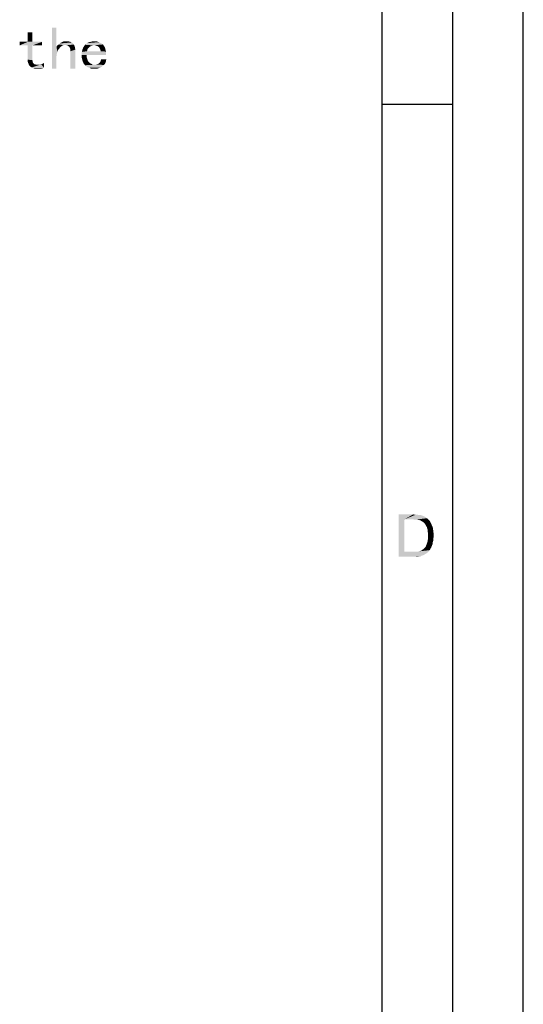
# Model space of a CAD drawing. Header units: millimetres. Extents: x 0 to 594, y 1 to 420.
# Tile 202 of 214: x 558 to 594, y 146 to 216. Entities that reach past the tile are written whole.
import ezdxf

# ---------------------------------------------------------------- set-up
doc = ezdxf.new("R2010")
doc.units = ezdxf.units.MM
doc.header["$LTSCALE"] = 32.67
doc.layers.add('61765N-2-A-2_DXF_FORMAT', color=7, linetype='CONTINUOUS')
doc.layers.add('61765N-2-A-2_DXF_TEXT', color=7, linetype='CONTINUOUS')

msp = doc.modelspace()

# ---------------------------------------------------------------- linework, layer by layer
at = {"layer": '61765N-2-A-2_DXF_FORMAT', "color": 2, "linetype": 'Continuous'}
for p, q in [((594, 0.5605), (594, 420)), ((589, 5), (589, 415)), ((583.9899, 210.01), (589, 210.01))]:
    msp.add_line(p, q, dxfattribs=at)
at = {"layer": '61765N-2-A-2_DXF_FORMAT', "color": 7, "linetype": 'Continuous'}
msp.add_line((584, 10), (584, 410), dxfattribs=at)
at = {"layer": '61765N-2-A-2_DXF_FORMAT', "color": 2, "linetype": 'Continuous'}
for points in [[(585.1623, 180.921), (586.1845, 180.921), (585.5623, 180.5654)], [(585.5623, 180.5654), (585.1623, 177.921), (585.1623, 180.921)], [(586.1845, 180.921), (586.3623, 180.8988), (585.5623, 180.5654)], [(586.4957, 180.8988), (586.629, 180.8765), (585.5623, 180.5654)], [(586.3623, 180.8988), (586.4957, 180.8988), (585.5623, 180.5654)], [(586.7179, 180.8765), (586.8512, 180.8321), (585.5623, 180.5654)], [(586.629, 180.8765), (586.7179, 180.8765), (585.5623, 180.5654)], [(585.5623, 180.5654), (585.5623, 178.2765), (585.1623, 177.921)], [(586.8512, 180.8321), (586.9623, 180.7876), (585.5623, 180.5654)], [(586.9623, 180.7876), (587.0734, 180.721), (585.5623, 180.5654)], [(587.0734, 180.721), (587.1623, 180.6543), (585.5623, 180.5654)], [(586.1845, 180.5654), (585.5623, 180.5654), (587.1623, 180.6543)], [(586.3623, 180.5432), (586.1845, 180.5654), (587.1623, 180.6543)], [(586.4957, 180.5432), (586.3623, 180.5432), (587.1623, 180.6543)], [(586.4957, 180.5432), (587.1623, 180.6543), (587.2734, 180.5432)], [(587.2734, 180.5432), (586.6068, 180.521), (586.4957, 180.5432)], [(586.6957, 180.4988), (586.6068, 180.521), (587.2734, 180.5432)], [(586.8068, 180.4321), (586.6957, 180.4988), (587.2734, 180.5432)], [(586.8068, 180.4321), (587.2734, 180.5432), (587.3845, 180.4321)], [(587.3845, 180.4321), (586.9179, 180.3654), (586.8068, 180.4321)], [(586.9179, 180.3654), (587.3845, 180.4321), (587.4512, 180.2988)], [(587.4512, 180.2988), (587.0068, 180.2765), (586.9179, 180.3654)], [(587.0734, 180.1654), (587.0068, 180.2765), (587.4512, 180.2988)], [(587.0734, 180.1654), (587.4512, 180.2988), (587.5179, 180.1432)], [(587.5179, 180.1432), (587.1623, 180.0099), (587.0734, 180.1654)], [(587.1623, 180.0099), (587.5179, 180.1432), (587.5845, 179.9876)], [(587.5845, 179.9876), (587.2068, 179.8543), (587.1623, 180.0099)], [(587.2068, 179.8543), (587.5845, 179.9876), (587.6068, 179.8099)], [(587.6068, 179.8099), (587.229, 179.6543), (587.2068, 179.8543)], [(587.229, 179.6543), (587.6068, 179.8099), (587.629, 179.6321)], [(587.629, 179.6321), (587.2512, 179.4321), (587.229, 179.6543)], [(587.2512, 179.4321), (587.629, 179.6321), (587.6512, 179.4321)], [(587.5623, 178.8099), (587.1179, 178.7432), (587.1623, 178.8543)], [(587.1179, 178.7432), (587.5623, 178.8099), (587.5179, 178.6988)], [(587.5845, 178.9654), (587.1623, 178.8543), (587.2068, 178.9876)], [(587.1623, 178.8543), (587.5845, 178.9654), (587.5623, 178.8099)], [(587.629, 179.0988), (587.2068, 178.9876), (587.229, 179.121)], [(587.2068, 178.9876), (587.629, 179.0988), (587.5845, 178.9654)], [(587.6512, 179.4321), (587.229, 179.2765), (587.2512, 179.4321)], [(587.229, 179.2765), (587.6512, 179.4321), (587.629, 179.2543)], [(587.629, 179.2543), (587.229, 179.121), (587.229, 179.2765)], [(587.229, 179.121), (587.629, 179.2543), (587.629, 179.0988)], [(586.4734, 178.2765), (587.229, 178.2321), (585.1623, 177.921)], [(586.3401, 178.2765), (586.4734, 178.2765), (585.1623, 177.921)], [(586.2068, 178.2765), (586.3401, 178.2765), (585.1623, 177.921)], [(585.5623, 178.2765), (586.2068, 178.2765), (585.1623, 177.921)], [(587.229, 178.2321), (587.0734, 178.121), (585.1623, 177.921)], [(587.0734, 178.121), (586.9179, 178.0321), (585.1623, 177.921)], [(586.4734, 178.2765), (586.5845, 178.2988), (587.3623, 178.3877)], [(586.4734, 178.2765), (587.3623, 178.3877), (587.229, 178.2321)], [(586.5845, 178.2988), (586.6734, 178.321), (587.3623, 178.3877)], [(586.6734, 178.321), (586.7401, 178.3432), (587.3623, 178.3877)], [(587.3623, 178.3877), (586.7401, 178.3432), (586.829, 178.3877)], [(586.829, 178.3877), (586.8734, 178.4321), (587.4068, 178.4765)], [(586.829, 178.3877), (587.4068, 178.4765), (587.3623, 178.3877)], [(587.4068, 178.4765), (586.8734, 178.4321), (586.9401, 178.4765)], [(586.9401, 178.4765), (587.0068, 178.5432), (587.4734, 178.5876)], [(586.9401, 178.4765), (587.4734, 178.5876), (587.4068, 178.4765)], [(587.4734, 178.5876), (587.0068, 178.5432), (587.0734, 178.6321)], [(587.5179, 178.6988), (587.0734, 178.6321), (587.1179, 178.7432)], [(587.0734, 178.6321), (587.5179, 178.6988), (587.4734, 178.5876)], [(586.9179, 178.0321), (586.7179, 177.9654), (585.1623, 177.921)], [(586.229, 177.921), (585.1623, 177.921), (586.7179, 177.9654)], [(586.229, 177.921), (586.7179, 177.9654), (586.4957, 177.921)]]:
    msp.add_solid(points, dxfattribs=at)
at = {"layer": '61765N-2-A-2_DXF_TEXT', "color": 2, "linetype": 'Continuous'}
for points in [[(559.1831, 215.1046), (558.86, 214.4353), (558.86, 215.1046)], [(558.86, 214.4353), (559.1831, 215.1046), (559.1831, 214.4353)], [(560.8908, 215.4507), (560.8908, 214.0892), (560.5677, 212.543)], [(560.8908, 215.4507), (560.5677, 212.543), (560.5677, 215.4507)], [(559.1831, 214.4353), (559.8754, 214.4353), (558.2831, 214.1815)], [(558.86, 214.4353), (559.1831, 214.4353), (558.2831, 214.1815)], [(558.86, 214.4353), (558.2831, 214.1815), (558.2831, 214.4353)], [(558.86, 214.1815), (558.2831, 214.1815), (559.8754, 214.4353)], [(559.1831, 214.1815), (558.86, 214.1815), (559.8754, 214.4353)], [(559.1831, 214.1815), (559.8754, 214.4353), (559.8754, 214.1815)], [(561.1215, 214.3199), (561.1908, 214.3661), (561.9754, 214.3892)], [(561.1215, 214.3199), (561.9754, 214.3892), (562.0677, 214.3199)], [(561.9754, 214.3892), (561.1908, 214.3661), (561.2831, 214.4122)], [(561.7677, 214.4584), (561.8831, 214.4353), (561.2831, 214.4122)], [(561.7677, 214.4584), (561.2831, 214.4122), (561.3754, 214.4584)], [(561.2831, 214.4122), (561.8831, 214.4353), (561.9754, 214.3892)], [(561.6061, 214.4815), (561.3754, 214.4584), (561.4908, 214.4815)], [(561.3754, 214.4584), (561.6061, 214.4815), (561.7677, 214.4584)], [(563.9138, 214.4122), (563.06, 214.343), (563.2215, 214.4122)], [(563.06, 214.343), (563.9138, 214.4122), (564.0523, 214.343)], [(563.7754, 214.4584), (563.2215, 214.4122), (563.4061, 214.4584)], [(563.2215, 214.4122), (563.7754, 214.4584), (563.9138, 214.4122)], [(563.4061, 214.4584), (563.5908, 214.4815), (563.7754, 214.4584)], [(559.1831, 214.1815), (558.86, 213.1661), (558.86, 214.1815)], [(558.86, 213.1661), (559.1831, 214.1815), (559.1831, 213.143)], [(560.8908, 214.0892), (560.96, 213.7199), (560.5677, 212.543)], [(560.96, 213.7199), (560.9138, 213.5815), (560.5677, 212.543)], [(561.3061, 214.1584), (560.8908, 214.0892), (560.96, 214.1815)], [(560.8908, 214.0892), (561.3061, 214.1584), (561.1908, 214.0892)], [(560.8908, 214.0892), (561.1908, 214.0892), (561.0984, 213.9738)], [(560.8908, 214.0892), (561.0984, 213.9738), (561.0061, 213.8584)], [(560.8908, 214.0892), (561.0061, 213.8584), (560.96, 213.7199)], [(561.3984, 214.2046), (560.96, 214.1815), (561.0523, 214.2507)], [(560.96, 214.1815), (561.3984, 214.2046), (561.3061, 214.1584)], [(562.0677, 214.3199), (561.0523, 214.2507), (561.1215, 214.3199)], [(561.0523, 214.2507), (562.0677, 214.3199), (562.1369, 214.2276)], [(561.0523, 214.2507), (562.1369, 214.2276), (561.3984, 214.2046)], [(561.5138, 214.2046), (561.3984, 214.2046), (562.1369, 214.2276)], [(561.5831, 214.2046), (561.5138, 214.2046), (562.1369, 214.2276)], [(561.6754, 214.1815), (561.5831, 214.2046), (562.1369, 214.2276)], [(561.7215, 214.1353), (561.6754, 214.1815), (562.1369, 214.2276)], [(561.7215, 214.1353), (562.1369, 214.2276), (562.1831, 214.1122)], [(562.1831, 214.1122), (561.7908, 214.0892), (561.7215, 214.1353)], [(561.8369, 214.0199), (561.7908, 214.0892), (562.1831, 214.1122)], [(561.8369, 214.0199), (562.1831, 214.1122), (562.2061, 213.9969)], [(562.2061, 213.9969), (561.86, 213.9507), (561.8369, 214.0199)], [(561.86, 213.9507), (562.2061, 213.9969), (562.2292, 213.8815)], [(562.2292, 213.8815), (561.8831, 213.8584), (561.86, 213.9507)], [(561.8831, 213.7661), (561.8831, 213.8584), (562.2292, 213.8815)], [(561.8831, 212.543), (561.8831, 213.7661), (562.2292, 213.8815)], [(561.8831, 212.543), (562.2292, 213.8815), (562.2292, 212.543)], [(564.3984, 213.6276), (562.6677, 213.4892), (562.6908, 213.7199)], [(563.0831, 213.8815), (562.6908, 213.7199), (562.7369, 213.9046)], [(563.0831, 213.8815), (563.06, 213.7661), (562.6908, 213.7199)], [(564.0292, 213.7661), (564.3984, 213.743), (562.6908, 213.7199)], [(563.06, 213.7661), (564.0292, 213.7661), (562.6908, 213.7199)], [(562.6908, 213.7199), (564.3984, 213.743), (564.3984, 213.6276)], [(563.1984, 214.043), (562.7369, 213.9046), (562.8061, 214.0661)], [(563.1984, 214.043), (563.1292, 213.9738), (562.7369, 213.9046)], [(562.7369, 213.9046), (563.1292, 213.9738), (563.0831, 213.8815)], [(563.4754, 214.1815), (562.8061, 214.0661), (562.9215, 214.2276)], [(563.4754, 214.1815), (563.4061, 214.1584), (562.8061, 214.0661)], [(563.4061, 214.1584), (563.3369, 214.1353), (562.8061, 214.0661)], [(563.3369, 214.1353), (563.2677, 214.0892), (562.8061, 214.0661)], [(562.8061, 214.0661), (563.2677, 214.0892), (563.1984, 214.043)], [(564.0523, 214.343), (564.1908, 214.2507), (562.9215, 214.2276)], [(564.0523, 214.343), (562.9215, 214.2276), (563.06, 214.343)], [(563.4754, 214.1815), (562.9215, 214.2276), (564.1908, 214.2507)], [(563.5677, 214.1815), (563.4754, 214.1815), (564.1908, 214.2507)], [(563.66, 214.1815), (563.5677, 214.1815), (564.1908, 214.2507)], [(563.66, 214.1815), (564.1908, 214.2507), (564.2369, 214.1815)], [(564.2369, 214.1815), (563.7292, 214.1584), (563.66, 214.1815)], [(563.7984, 214.1353), (563.7292, 214.1584), (564.2369, 214.1815)], [(563.7984, 214.1353), (564.2369, 214.1815), (564.2831, 214.1122)], [(564.2831, 214.1122), (563.8677, 214.0892), (563.7984, 214.1353)], [(563.9138, 214.043), (563.8677, 214.0892), (564.2831, 214.1122)], [(563.9138, 214.043), (564.2831, 214.1122), (564.3292, 214.043)], [(564.3292, 214.043), (563.96, 213.9738), (563.9138, 214.043)], [(563.96, 213.9738), (564.3292, 214.043), (564.3523, 213.9507)], [(564.3523, 213.9507), (564.0061, 213.8815), (563.96, 213.9738)], [(564.0061, 213.8815), (564.3523, 213.9507), (564.3754, 213.8584)], [(564.3754, 213.8584), (564.0292, 213.7661), (564.0061, 213.8815)], [(564.0292, 213.7661), (564.3754, 213.8584), (564.3984, 213.743)], [(559.1831, 213.143), (558.86, 213.0046), (558.86, 213.1661)], [(558.86, 213.0046), (559.1831, 213.143), (559.2061, 213.0046)], [(559.2061, 213.0046), (558.9061, 212.8892), (558.86, 213.0046)], [(559.2061, 213.0046), (559.2523, 212.9122), (558.9061, 212.8892)], [(560.9138, 213.5815), (560.8908, 213.4199), (560.5677, 212.543)], [(560.5677, 212.543), (560.8908, 213.4199), (560.8908, 212.543)], [(563.0369, 213.4892), (562.6677, 213.4892), (564.3984, 213.6276)], [(563.0369, 213.4892), (562.6908, 213.2815), (562.6677, 213.4892)], [(563.0369, 213.4892), (563.0369, 213.3276), (562.6908, 213.2815)], [(562.6908, 213.2815), (563.0369, 213.3276), (563.0831, 213.1892)], [(563.0831, 213.1892), (562.7369, 213.0969), (562.6908, 213.2815)], [(562.7369, 213.0969), (563.0831, 213.1892), (563.1292, 213.0507)], [(563.1292, 213.0507), (562.8061, 212.9122), (562.7369, 213.0969)], [(563.1292, 213.0507), (563.1984, 212.9815), (562.8061, 212.9122)], [(562.8061, 212.9122), (563.1984, 212.9815), (563.2908, 212.9122)], [(563.0369, 213.4892), (564.3984, 213.6276), (564.3984, 213.4892)], [(563.8908, 212.9122), (563.96, 212.9584), (564.3984, 213.0507)], [(563.8908, 212.9122), (564.3984, 213.0507), (564.3523, 212.9122)], [(563.96, 212.9584), (564.0061, 213.0276), (564.3984, 213.0507)], [(564.3984, 213.0507), (564.0061, 213.0276), (564.0292, 213.0969)], [(564.4215, 213.1892), (564.0292, 213.0969), (564.0523, 213.1892)], [(564.0292, 213.0969), (564.4215, 213.1892), (564.3984, 213.0507)], [(558.9061, 212.8892), (559.2523, 212.9122), (559.2984, 212.8661)], [(559.2984, 212.8661), (558.9523, 212.7738), (558.9061, 212.8892)], [(559.2984, 212.8661), (559.3446, 212.843), (558.9523, 212.7738)], [(559.3446, 212.843), (559.4369, 212.8199), (558.9523, 212.7738)], [(559.5061, 212.8199), (559.6908, 212.8199), (558.9523, 212.7738)], [(559.4369, 212.8199), (559.5061, 212.8199), (558.9523, 212.7738)], [(559.0446, 212.6815), (558.9523, 212.7738), (559.6908, 212.8199)], [(559.0446, 212.6815), (559.6908, 212.8199), (559.8061, 212.843)], [(559.1369, 212.6122), (559.0446, 212.6815), (559.8061, 212.843)], [(560.0138, 212.5892), (559.1369, 212.6122), (559.8061, 212.843)], [(560.0138, 212.5892), (559.2523, 212.5661), (559.1369, 212.6122)], [(559.2523, 212.5661), (560.0138, 212.5892), (559.9215, 212.5661)], [(559.9215, 212.5661), (559.3908, 212.5199), (559.2523, 212.5661)], [(559.9215, 212.5661), (559.8292, 212.543), (559.3908, 212.5199)], [(559.5292, 212.5199), (559.3908, 212.5199), (559.8292, 212.543)], [(559.5292, 212.5199), (559.8292, 212.543), (559.6908, 212.5199)], [(560.0138, 212.5892), (559.8061, 212.843), (559.9215, 212.8892)], [(559.9215, 212.8892), (560.0138, 212.9353), (560.0138, 212.5892)], [(563.2908, 212.9122), (562.9215, 212.7738), (562.8061, 212.9122)], [(563.2908, 212.9122), (563.3831, 212.8661), (562.9215, 212.7738)], [(563.3831, 212.8661), (563.4754, 212.8199), (562.9215, 212.7738)], [(563.6831, 212.8199), (564.26, 212.7969), (562.9215, 212.7738)], [(563.5908, 212.8199), (563.6831, 212.8199), (562.9215, 212.7738)], [(563.4754, 212.8199), (563.5908, 212.8199), (562.9215, 212.7738)], [(562.9215, 212.7738), (564.26, 212.7969), (564.1446, 212.7046)], [(564.1446, 212.7046), (563.06, 212.6584), (562.9215, 212.7738)], [(563.06, 212.6584), (564.1446, 212.7046), (564.0292, 212.6122)], [(564.0292, 212.6122), (563.2215, 212.5892), (563.06, 212.6584)], [(563.2215, 212.5892), (564.0292, 212.6122), (563.8908, 212.5661)], [(563.8908, 212.5661), (563.4061, 212.5199), (563.2215, 212.5892)], [(563.5908, 212.5199), (563.4061, 212.5199), (563.8908, 212.5661)], [(563.5908, 212.5199), (563.8908, 212.5661), (563.7523, 212.5199)], [(563.6831, 212.8199), (563.7754, 212.843), (564.3523, 212.9122)], [(563.6831, 212.8199), (564.3523, 212.9122), (564.26, 212.7969)], [(563.7754, 212.843), (563.8446, 212.8661), (564.3523, 212.9122)], [(564.3523, 212.9122), (563.8446, 212.8661), (563.8908, 212.9122)]]:
    msp.add_solid(points, dxfattribs=at)

doc.saveas('drawing.dxf')
